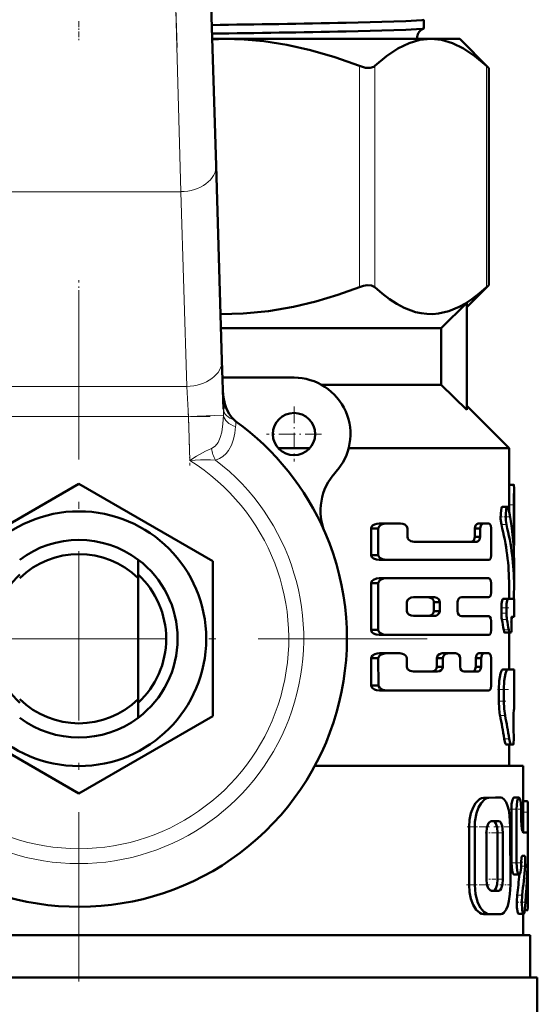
# Model space of a CAD drawing. Extents: x -1358 to 1757, y -1506 to 612.
# Tile 26 of 86: x 293 to 329, y -887 to -817. Entities that reach past the tile are written whole.
import ezdxf

# ---------------------------------------------------------------- set-up
doc = ezdxf.new("R2010")
doc.units = 0
doc.linetypes.add('DASHDOT', pattern=[18.5, 12, -3, 0.5, -3])

msp = doc.modelspace()

# ---------------------------------------------------------------- linework, layer by layer
at = {"color": 7, "linetype": 'DASHDOT', "lineweight": 18}
for p, q in [((303.754, -818.901), (301.049, -730.354)), ((296.791, -836.101), (296.791, -885.501)), ((321.491, -860.801), (272.091, -860.801))]:
    msp.add_line(p, q, dxfattribs=at)
at = {"color": 7, "lineweight": 50}
for p, q in [((306.025, -811.37), (306.511, -827.279)), ((321.25, -816.938), (321.25, -817.554)), ((306.237, -818.301), (307.123, -818.301)), ((307.123, -818.301), (321.736, -818.301)), ((321.736, -818.301), (323.791, -818.301)), ((323.791, -818.301), (325.851, -820.361)), ((325.698, -820.219), (325.851, -820.361)), ((325.851, -835.741), (325.851, -820.361)), ((306.511, -827.279), (306.933, -841.078)), ((325.851, -835.741), (324.291, -837.301)), ((325.851, -835.741), (325.698, -835.883)), ((322.481, -838.801), (324.291, -837.012)), ((324.291, -844.591), (324.291, -837.012)), ((306.863, -838.801), (322.481, -838.801)), ((322.481, -838.801), (322.481, -842.801)), ((306.933, -841.078), (307.038, -844.532)), ((312.041, -842.301), (306.97, -842.301)), ((313.977, -842.801), (322.481, -842.801)), ((322.481, -842.801), (324.291, -844.591)), ((324.291, -844.301), (327.291, -847.301)), ((310.923, -847.301), (313.159, -847.301)), ((315.914, -847.301), (327.291, -847.301)), ((327.291, -847.301), (327.291, -850.127)), ((287.291, -855.316), (296.791, -849.832)), ((296.791, -849.832), (306.291, -855.316)), ((327.291, -849.891), (327.631, -849.891)), ((327.291, -849.891), (327.308, -849.891)), ((327.641, -850.127), (327.641, -854.191)), ((326.821, -851.453), (327.177, -851.453)), ((327.284, -851.326), (327.284, -851.767)), ((327.634, -853.622), (327.634, -851.326)), ((318.016, -852.991), (317.504, -852.991)), ((317.504, -852.991), (317.504, -854.87)), ((318.016, -854.87), (318.016, -852.991)), ((318.587, -852.645), (318.089, -852.645)), ((318.587, -852.645), (319.589, -852.645)), ((320.084, -853.589), (320.084, -852.991)), ((325.236, -852.991), (324.856, -852.991)), ((324.856, -852.991), (324.856, -853.589)), ((325.463, -852.645), (325.086, -852.645)), ((325.236, -853.589), (325.236, -852.991)), ((325.463, -852.645), (325.835, -852.645)), ((326.028, -854.87), (326.028, -852.991)), ((320.555, -853.937), (324.996, -853.937)), ((325.236, -853.589), (324.856, -853.589)), ((327.607, -854.196), (327.641, -854.196)), ((327.641, -854.196), (327.641, -854.191)), ((300.991, -856.516), (300.991, -855.201)), ((306.291, -855.316), (306.291, -866.286)), ((318.016, -854.87), (317.504, -854.87)), ((318.587, -855.22), (318.089, -855.22)), ((318.587, -855.22), (325.835, -855.22)), ((327.641, -855.276), (327.641, -857.031)), ((300.991, -856.516), (300.991, -865.086)), ((318.587, -856.521), (318.089, -856.521)), ((318.587, -856.521), (325.835, -856.521)), ((318.016, -856.872), (317.504, -856.872)), ((317.504, -856.872), (317.504, -860.184)), ((318.016, -860.184), (318.016, -856.872)), ((326.028, -857.507), (326.028, -856.872)), ((327.291, -857.03), (327.291, -857.978)), ((320.51, -857.869), (321.99, -857.869)), ((323.935, -857.859), (325.835, -857.859)), ((326.859, -857.978), (327.214, -857.978)), ((327.214, -857.978), (327.641, -857.978)), ((327.641, -857.978), (327.641, -859.253)), ((320.036, -858.843), (320.036, -858.213)), ((322.374, -858.213), (321.951, -858.213)), ((321.951, -858.213), (321.951, -858.843)), ((322.374, -858.843), (321.951, -858.843)), ((322.374, -858.843), (322.374, -858.213)), ((323.627, -858.846), (323.627, -858.211)), ((326.744, -858.615), (326.744, -858.989)), ((327.1, -858.989), (327.1, -858.615)), ((320.51, -859.188), (321.99, -859.188)), ((323.935, -859.198), (325.835, -859.198)), ((326.028, -860.184), (326.028, -859.549)), ((327.477, -859.253), (327.641, -859.253)), ((318.016, -860.184), (317.504, -860.184)), ((327.456, -859.825), (327.453, -859.798)), ((318.587, -860.535), (318.089, -860.535)), ((318.587, -860.535), (325.835, -860.535)), ((326.976, -860.369), (327.33, -860.369)), ((327.291, -860.369), (327.291, -862.985)), ((327.305, -860.433), (327.291, -860.494)), ((327.305, -860.433), (327.318, -860.369)), ((327.33, -860.369), (327.43, -860.369)), ((318.019, -862.188), (317.507, -862.188)), ((317.518, -864.116), (317.507, -862.188)), ((318.029, -864.116), (318.019, -862.188)), ((318.59, -861.837), (318.092, -861.837)), ((318.59, -861.837), (319.539, -861.837)), ((320.036, -862.786), (320.036, -862.186)), ((322.594, -862.186), (322.174, -862.186)), ((322.174, -862.186), (322.174, -862.786)), ((322.95, -861.837), (322.536, -861.837)), ((322.594, -862.786), (322.594, -862.186)), ((322.95, -861.837), (323.498, -861.837)), ((323.812, -862.786), (323.812, -862.186)), ((325.305, -862.186), (324.926, -862.186)), ((324.926, -862.186), (324.926, -862.786)), ((325.528, -861.837), (325.152, -861.837)), ((325.305, -862.786), (325.305, -862.186)), ((325.528, -861.837), (325.835, -861.837)), ((326.028, -864.114), (326.028, -862.186)), ((322.594, -862.786), (322.174, -862.786)), ((325.305, -862.786), (324.926, -862.786)), ((327.291, -862.981), (327.641, -862.985)), ((327.641, -862.985), (327.641, -865.819)), ((320.51, -863.134), (322.221, -863.134)), ((324.111, -863.134), (325.069, -863.134)), ((318.029, -864.116), (317.518, -864.116)), ((326.555, -865.238), (326.555, -864.407)), ((326.914, -865.238), (326.914, -864.407)), ((300.991, -865.086), (300.991, -866.401)), ((318.6, -864.46), (318.102, -864.46)), ((318.6, -864.46), (325.835, -864.46)), ((327.641, -865.819), (327.627, -865.82)), ((296.791, -871.771), (287.291, -866.286)), ((306.291, -866.286), (296.791, -871.771)), ((327.61, -867.091), (327.607, -867.03)), ((327.079, -868.302), (327.431, -868.302)), ((327.291, -868.302), (327.291, -869.801)), ((327.584, -868.301), (327.431, -868.302)), ((313.524, -869.801), (328.291, -869.801)), ((328.291, -869.801), (328.291, -874.533)), ((326.326, -872.064), (325.48, -872.078)), ((326.698, -872.064), (325.864, -872.078)), ((326.328, -872.064), (326.701, -872.064)), ((327.635, -872.063), (327.993, -872.063)), ((328.291, -872.316), (328.576, -872.316)), ((328.576, -872.316), (328.595, -872.316)), ((327.453, -872.887), (327.453, -876.685)), ((327.812, -872.887), (327.812, -876.685)), ((328.15, -873.619), (328.15, -872.887)), ((328.627, -874.86), (328.627, -873.09)), ((324.454, -878.251), (324.453, -874.142)), ((324.852, -878.251), (324.851, -874.142)), ((326.547, -873.727), (326.045, -873.728)), ((327.378, -878.247), (327.377, -874.125)), ((325.677, -877.838), (325.677, -874.554)), ((326.479, -877.836), (326.479, -874.552)), ((326.85, -877.836), (326.85, -874.552)), ((328.299, -874.534), (328.599, -874.534)), ((328.228, -876.181), (328.387, -876.181)), ((328.627, -879.275), (328.627, -876.042)), ((328.15, -876.637), (328.15, -876.685)), ((327.635, -877.508), (327.992, -877.508)), ((326.174, -878.661), (326.03, -878.662)), ((326.549, -878.661), (326.047, -878.663)), ((325.482, -880.313), (325.865, -880.313)), ((326.703, -880.311), (325.866, -880.313)), ((327.962, -880.3), (328.316, -880.3)), ((328.291, -880.3), (328.291, -881.801)), ((328.396, -880.047), (328.595, -880.047)), ((264.791, -881.801), (328.791, -881.801)), ((328.791, -881.801), (328.791, -884.801)), ((264.291, -884.801), (296.791, -884.801)), ((296.791, -884.801), (329.291, -884.801)), ((329.291, -884.801), (329.291, -887.915))]:
    msp.add_line(p, q, dxfattribs=at)
at = {"color": 7, "lineweight": 18}
for p, q in [((304.012, -829.124), (303.526, -811.446)), ((316.69, -835.883), (316.69, -820.219)), ((317.773, -835.883), (317.773, -820.219)), ((325.698, -835.883), (325.698, -820.219)), ((304.012, -829.124), (289.57, -829.124)), ((304.434, -842.922), (304.012, -829.124)), ((289.148, -842.922), (304.434, -842.922)), ((304.553, -845.044), (304.434, -842.922)), ((304.553, -845.044), (289.029, -845.044)), ((304.553, -845.044), (307.041, -844.968)), ((304.648, -848.166), (304.553, -845.044)), ((327.284, -851.326), (327.634, -851.326)), ((326.744, -852.716), (327.1, -852.716)), ((327.562, -853.622), (327.634, -853.622)), ((326.744, -858.615), (327.1, -858.615)), ((326.744, -858.989), (327.1, -858.989)), ((326.779, -859.44), (327.135, -859.44)), ((326.907, -860.182), (327.262, -860.182)), ((327.291, -860.433), (327.305, -860.433)), ((326.837, -862.989), (327.192, -862.989)), ((326.555, -864.407), (326.914, -864.407)), ((326.555, -865.238), (326.914, -865.238)), ((326.645, -866.239), (327.003, -866.239)), ((326.943, -867.888), (327.297, -867.888)), ((325.48, -872.078), (325.864, -872.078)), ((326.326, -872.064), (326.698, -872.064)), ((328.291, -872.317), (328.595, -872.317)), ((327.453, -872.887), (327.812, -872.887)), ((328.291, -873.09), (328.627, -873.09)), ((324.453, -874.142), (324.851, -874.142)), ((326.478, -874.552), (326.849, -874.552)), ((327.452, -876.685), (327.812, -876.685)), ((328.144, -876.914), (328.431, -876.914)), ((324.454, -878.251), (324.852, -878.251)), ((326.479, -877.836), (326.85, -877.836)), ((326.174, -878.661), (326.549, -878.661)), ((327.859, -878.982), (328.214, -878.982)), ((328.463, -879.275), (328.627, -879.275))]:
    msp.add_line(p, q, dxfattribs=at)
at = {"color": 7, "linetype": 'DASHDOT', "lineweight": 18, "ltscale": 0.034837}
msp.add_line((296.791, -817.041), (296.791, -818.435), dxfattribs=at)
at = {"color": 7, "linetype": 'DASHDOT', "lineweight": 18, "ltscale": 0.09317}
msp.add_line((296.791, -839.112), (296.791, -835.385), dxfattribs=at)
at = {"color": 7, "linetype": 'DASHDOT', "lineweight": 18, "ltscale": 0.097409}
msp.add_line((304.541, -844.643), (304.66, -848.538), dxfattribs=at)
at = {"color": 7, "linetype": 'DASHDOT', "lineweight": 18, "ltscale": 0.097499}
msp.add_line((312.041, -844.351), (312.041, -848.251), dxfattribs=at)
at = {"color": 7, "linetype": 'DASHDOT', "lineweight": 18, "ltscale": 0.465709}
msp.add_line((287.477, -845.044), (306.105, -845.044), dxfattribs=at)
at = {"color": 7, "linetype": 'DASHDOT', "lineweight": 18, "ltscale": 0.097501}
msp.add_line((313.991, -846.301), (310.091, -846.301), dxfattribs=at)
at = {"color": 7, "linetype": 'DASHDOT', "lineweight": 18, "ltscale": 0.000517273}
msp.add_line((327.289, -850.465), (327.31, -850.465), dxfattribs=at)
at = {"color": 7, "linetype": 'DASHDOT', "lineweight": 18, "ltscale": 0.010733}
msp.add_line((327.248, -851.326), (327.678, -851.326), dxfattribs=at)
at = {"color": 7, "linetype": 'DASHDOT', "lineweight": 18, "ltscale": 0.017413}
msp.add_line((326.609, -852.155), (327.306, -852.155), dxfattribs=at)
at = {"color": 7, "linetype": 'DASHDOT', "lineweight": 18, "ltscale": 0.002367}
msp.add_line((327.554, -853.622), (327.649, -853.622), dxfattribs=at)
at = {"color": 7, "linetype": 'DASHDOT', "lineweight": 18, "ltscale": 0.014499}
msp.add_line((326.682, -858.615), (327.262, -858.615), dxfattribs=at)
at = {"color": 7, "linetype": 'DASHDOT', "lineweight": 18, "ltscale": 0.011736}
msp.add_line((326.704, -858.989), (327.174, -858.989), dxfattribs=at)
at = {"color": 7, "linetype": 'DASHDOT', "lineweight": 18, "ltscale": 0.001123}
msp.add_line((327.426, -860.05), (327.471, -860.05), dxfattribs=at)
at = {"color": 7, "linetype": 'DASHDOT', "lineweight": 18, "ltscale": 0.001088}
msp.add_line((327.48, -859.572), (327.437, -859.572), dxfattribs=at)
at = {"color": 7, "linetype": 'DASHDOT', "lineweight": 18, "ltscale": 0.020023}
msp.add_line((326.458, -864.406), (327.259, -864.406), dxfattribs=at)
at = {"color": 7, "linetype": 'DASHDOT', "lineweight": 18, "ltscale": 0.014108}
msp.add_line((326.486, -865.236), (327.05, -865.236), dxfattribs=at)
at = {"color": 7, "linetype": 'DASHDOT', "lineweight": 18, "ltscale": 0.000959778}
msp.add_line((327.63, -866.529), (327.591, -866.529), dxfattribs=at)
at = {"color": 7, "linetype": 'DASHDOT', "lineweight": 18, "ltscale": 0.001202}
msp.add_line((327.58, -867.592), (327.628, -867.592), dxfattribs=at)
at = {"color": 7, "linetype": 'DASHDOT', "lineweight": 18, "ltscale": 0.021974}
msp.add_line((327.361, -872.887), (328.24, -872.887), dxfattribs=at)
at = {"color": 7, "linetype": 'DASHDOT', "lineweight": 18, "ltscale": 0.010201}
msp.add_line((328.257, -873.09), (328.665, -873.09), dxfattribs=at)
at = {"color": 7, "linetype": 'DASHDOT', "lineweight": 18, "ltscale": 0.042322}
msp.add_line((324.312, -874.141), (326.005, -874.141), dxfattribs=at)
at = {"color": 7, "linetype": 'DASHDOT', "lineweight": 18, "ltscale": 0.033037}
msp.add_line((326.215, -874.127), (327.537, -874.127), dxfattribs=at)
at = {"color": 7, "linetype": 'DASHDOT', "lineweight": 18, "ltscale": 0.005054}
msp.add_line((328.316, -873.619), (328.114, -873.619), dxfattribs=at)
at = {"color": 7, "linetype": 'DASHDOT', "lineweight": 18, "ltscale": 0.012238}
msp.add_line((325.597, -874.553), (326.086, -874.553), dxfattribs=at)
at = {"color": 7, "linetype": 'DASHDOT', "lineweight": 18, "ltscale": 0.020308}
msp.add_line((326.12, -874.552), (326.932, -874.552), dxfattribs=at)
at = {"color": 7, "linetype": 'DASHDOT', "lineweight": 18, "ltscale": 0.001048}
msp.add_line((328.595, -875.449), (328.637, -875.449), dxfattribs=at)
at = {"color": 7, "linetype": 'DASHDOT', "lineweight": 18, "ltscale": 0.022171}
msp.add_line((327.352, -876.685), (328.239, -876.685), dxfattribs=at)
at = {"color": 7, "linetype": 'DASHDOT', "lineweight": 18, "ltscale": 0.009312}
msp.add_line((328.48, -876.639), (328.107, -876.639), dxfattribs=at)
at = {"color": 7, "linetype": 'DASHDOT', "lineweight": 18, "ltscale": 0.043356}
msp.add_line((324.277, -878.25), (326.011, -878.25), dxfattribs=at)
at = {"color": 7, "linetype": 'DASHDOT', "lineweight": 18, "ltscale": 0.01142}
msp.add_line((325.628, -877.837), (326.085, -877.837), dxfattribs=at)
at = {"color": 7, "linetype": 'DASHDOT', "lineweight": 18, "ltscale": 0.02124}
msp.add_line((326.103, -877.836), (326.953, -877.836), dxfattribs=at)
at = {"color": 7, "linetype": 'DASHDOT', "lineweight": 18, "ltscale": 0.020262}
msp.add_line((326.636, -878.249), (327.446, -878.249), dxfattribs=at)
at = {"color": 7, "linetype": 'DASHDOT', "lineweight": 18, "ltscale": 0.017355}
msp.add_line((327.767, -879.476), (328.461, -879.476), dxfattribs=at)
at = {"color": 7, "linetype": 'DASHDOT', "lineweight": 18, "ltscale": 0.007133}
msp.add_line((328.372, -879.274), (328.657, -879.274), dxfattribs=at)
at = {"color": 7, "lineweight": 50}
for points in [[(321.25, -816.938), (321.25, -816.939), (321.249, -816.942), (321.245, -816.944), (321.234, -816.95), (321.104, -816.973), (319.961, -817.043), (315.745, -817.157)], [(321.237, -817.565), (321.146, -817.583), (320.714, -817.62), (319.962, -817.657), (315.745, -817.77)], [(316.69, -820.219), (314.929, -819.592), (313.214, -819.094), (311.539, -818.721), (309.891, -818.467), (308.504, -818.343), (307.123, -818.301)], [(321.736, -818.301), (320.97, -818.375), (320.197, -818.599), (319.411, -818.976), (318.606, -819.513), (317.773, -820.219)], [(325.698, -820.219), (324.866, -819.513), (324.06, -818.976), (323.274, -818.599), (322.502, -818.375), (321.736, -818.301)], [(316.69, -820.219), (317.1, -820.338), (317.443, -820.356), (317.707, -820.27), (317.773, -820.219)], [(317.773, -835.883), (317.543, -835.764), (317.225, -835.747), (316.963, -835.795), (316.69, -835.883)], [(306.833, -837.799), (308.447, -837.763), (310.234, -837.592), (312.006, -837.289), (313.589, -836.909), (315.152, -836.437), (316.69, -835.883)], [(317.773, -835.883), (318.292, -836.341), (318.818, -836.745), (319.326, -837.077), (319.839, -837.35), (320.649, -837.652), (321.058, -837.743), (321.468, -837.792), (321.876, -837.799), (322.284, -837.763), (323.024, -837.592), (323.758, -837.289), (324.208, -837.039), (324.653, -836.745), (325.179, -836.341), (325.698, -835.883)], [(307, -843.268), (307.04, -843.714), (307.134, -844.152), (307.266, -844.524), (307.446, -844.874), (307.612, -845.108), (307.812, -845.315)], [(327.631, -849.891), (327.632, -849.892), (327.633, -849.893), (327.634, -849.897), (327.636, -849.912), (327.641, -850.126)], [(326.821, -851.453), (326.813, -851.455), (326.798, -851.466), (326.782, -851.488), (326.753, -851.56), (326.698, -851.9), (326.692, -852.311), (326.744, -852.716)], [(327.177, -851.453), (327.166, -851.456), (327.146, -851.475), (327.126, -851.512), (327.091, -851.631), (327.048, -852.008), (327.056, -852.425), (327.1, -852.716)], [(327.248, -851.594), (327.208, -851.477), (327.192, -851.459), (327.177, -851.453)], [(318.089, -852.645), (317.913, -852.662), (317.743, -852.713), (317.615, -852.79), (317.52, -852.913), (317.504, -852.991)], [(318.587, -852.645), (318.414, -852.662), (318.247, -852.714), (318.151, -852.769), (318.07, -852.847), (318.016, -852.991)], [(320.084, -852.991), (320.043, -852.852), (319.894, -852.717), (319.746, -852.663), (319.589, -852.645)], [(325.086, -852.645), (324.992, -852.676), (324.909, -852.771), (324.856, -852.991)], [(325.463, -852.645), (325.37, -852.676), (325.289, -852.77), (325.236, -852.991)], [(326.028, -852.991), (325.986, -852.771), (325.907, -852.669), (325.835, -852.645)], [(320.555, -853.937), (320.32, -853.888), (320.163, -853.779), (320.107, -853.693), (320.084, -853.589)], [(324.856, -853.589), (324.822, -853.767), (324.759, -853.868), (324.678, -853.923), (324.613, -853.937)], [(325.236, -853.589), (325.203, -853.766), (325.141, -853.868), (325.061, -853.923), (324.996, -853.937)], [(318.089, -855.22), (317.878, -855.194), (317.673, -855.114), (317.559, -855.015), (317.504, -854.87)], [(318.016, -854.87), (318.031, -854.947), (318.121, -855.07), (318.313, -855.175), (318.587, -855.22)], [(325.835, -855.22), (325.891, -855.205), (325.926, -855.18), (325.985, -855.093), (326.028, -854.87)], [(318.089, -856.521), (317.878, -856.546), (317.674, -856.627), (317.558, -856.727), (317.504, -856.872)], [(318.587, -856.521), (318.381, -856.546), (318.18, -856.628), (318.068, -856.728), (318.016, -856.872)], [(326.028, -856.872), (326.003, -856.697), (325.933, -856.569), (325.888, -856.535), (325.835, -856.521)], [(320.51, -857.869), (320.343, -857.892), (320.182, -857.966), (320.086, -858.061), (320.036, -858.213)], [(321.951, -858.213), (321.921, -858.082), (321.852, -857.983), (321.761, -857.917), (321.56, -857.869)], [(322.374, -858.213), (322.363, -858.132), (322.3, -858.008), (322.174, -857.91), (321.99, -857.869)], [(323.627, -858.211), (323.648, -858.084), (323.718, -857.963), (323.815, -857.888), (323.935, -857.859)], [(325.835, -857.859), (325.891, -857.844), (325.926, -857.818), (325.985, -857.731), (326.028, -857.507)], [(326.859, -857.978), (326.852, -857.979), (326.837, -857.991), (326.822, -858.014), (326.795, -858.091), (326.757, -858.328), (326.744, -858.615)], [(327.214, -857.978), (327.207, -857.979), (327.192, -857.991), (327.177, -858.014), (327.151, -858.091), (327.113, -858.327), (327.1, -858.615)], [(320.036, -858.843), (320.088, -858.998), (320.185, -859.092), (320.344, -859.164), (320.51, -859.188)], [(321.56, -859.188), (321.689, -859.168), (321.809, -859.11), (321.921, -858.974), (321.951, -858.843)], [(321.99, -859.188), (322.108, -859.171), (322.22, -859.12), (322.336, -858.992), (322.374, -858.843)], [(323.935, -859.198), (323.832, -859.176), (323.737, -859.114), (323.659, -859), (323.627, -858.846)], [(326.028, -859.549), (326.003, -859.374), (325.933, -859.245), (325.888, -859.211), (325.835, -859.198)], [(327.453, -859.798), (327.455, -859.33), (327.466, -859.269), (327.471, -859.259), (327.473, -859.255), (327.475, -859.253), (327.477, -859.253)], [(318.089, -860.535), (317.877, -860.51), (317.673, -860.429), (317.558, -860.329), (317.504, -860.184)], [(318.016, -860.184), (318.031, -860.261), (318.12, -860.384), (318.244, -860.463), (318.38, -860.51), (318.587, -860.535)], [(325.835, -860.535), (325.891, -860.521), (325.926, -860.495), (325.985, -860.408), (326.028, -860.184)], [(326.907, -860.182), (326.942, -860.326), (326.962, -860.362), (326.971, -860.369), (326.976, -860.369)], [(327.262, -860.182), (327.296, -860.326), (327.316, -860.362), (327.325, -860.369), (327.33, -860.369)], [(327.43, -860.369), (327.433, -860.368), (327.435, -860.367), (327.438, -860.361), (327.443, -860.347), (327.452, -860.302), (327.466, -860.068), (327.456, -859.825)], [(318.092, -861.837), (317.926, -861.853), (317.763, -861.9), (317.615, -861.986), (317.523, -862.111), (317.507, -862.188)], [(318.59, -861.837), (318.382, -861.862), (318.182, -861.944), (318.071, -862.044), (318.019, -862.188)], [(320.036, -862.186), (320.012, -862.079), (319.952, -861.991), (319.846, -861.91), (319.725, -861.862), (319.539, -861.837)], [(322.536, -861.837), (322.35, -861.888), (322.246, -861.979), (322.182, -862.118), (322.174, -862.186)], [(323.812, -862.186), (323.79, -862.059), (323.72, -861.938), (323.622, -861.865), (323.498, -861.837)], [(325.152, -861.837), (325.059, -861.869), (324.978, -861.964), (324.926, -862.186)], [(325.528, -861.837), (325.437, -861.869), (325.358, -861.962), (325.305, -862.186)], [(326.028, -862.186), (326.003, -862.011), (325.933, -861.884), (325.888, -861.85), (325.835, -861.837)], [(320.51, -863.134), (320.274, -863.086), (320.117, -862.979), (320.06, -862.891), (320.036, -862.786)], [(322.174, -862.786), (322.146, -862.917), (322.08, -863.017), (321.991, -863.085), (321.795, -863.134)], [(322.594, -862.786), (322.567, -862.916), (322.481, -863.037), (322.366, -863.107), (322.221, -863.134)], [(324.111, -863.134), (324.011, -863.113), (323.919, -863.051), (323.843, -862.938), (323.812, -862.786)], [(324.926, -862.786), (324.893, -862.964), (324.831, -863.065), (324.751, -863.121), (324.686, -863.134)], [(325.305, -862.786), (325.272, -862.964), (325.211, -863.065), (325.132, -863.121), (325.069, -863.134)], [(326.837, -862.989), (326.819, -862.993), (326.782, -863.023), (326.745, -863.081), (326.677, -863.269), (326.586, -863.787), (326.555, -864.407)], [(327.192, -862.989), (327.174, -862.993), (327.138, -863.023), (327.102, -863.081), (327.034, -863.269), (326.945, -863.788), (326.914, -864.407)], [(318.102, -864.46), (317.892, -864.436), (317.754, -864.39), (317.59, -864.278), (317.534, -864.193), (317.518, -864.116)], [(318.029, -864.116), (318.045, -864.192), (318.136, -864.314), (318.328, -864.417), (318.6, -864.46)], [(325.835, -864.46), (325.89, -864.446), (325.942, -864.404), (325.985, -864.336), (326.028, -864.114)], [(326.555, -865.238), (326.578, -865.77), (326.645, -866.239)], [(326.914, -865.238), (326.937, -865.77), (327.003, -866.239)], [(327.607, -867.03), (327.604, -866.117), (327.622, -865.837), (327.625, -865.822), (327.626, -865.82), (327.627, -865.82)], [(327.584, -868.301), (327.586, -868.299), (327.588, -868.297), (327.592, -868.288), (327.604, -868.19), (327.615, -867.942), (327.61, -867.091)], [(326.943, -867.888), (327.014, -868.206), (327.053, -868.286), (327.07, -868.301), (327.079, -868.302)], [(327.297, -867.888), (327.367, -868.207), (327.406, -868.286), (327.423, -868.301), (327.431, -868.302)], [(325.48, -872.078), (325.336, -872.103), (325.191, -872.174), (324.918, -872.446), (324.732, -872.769), (324.587, -873.16), (324.489, -873.626), (324.453, -874.142)], [(325.864, -872.078), (325.721, -872.103), (325.579, -872.174), (325.309, -872.447), (325.125, -872.77), (324.983, -873.161), (324.868, -873.786), (324.851, -874.142)], [(327.377, -874.125), (327.33, -873.327), (327.27, -872.959), (327.184, -872.633), (327.077, -872.374), (326.948, -872.186), (326.8, -872.082), (326.698, -872.064)], [(327.635, -872.063), (327.623, -872.065), (327.598, -872.083), (327.574, -872.116), (327.529, -872.225), (327.472, -872.527), (327.453, -872.887)], [(327.993, -872.063), (327.983, -872.064), (327.965, -872.074), (327.946, -872.094), (327.911, -872.16), (327.864, -872.322), (327.812, -872.887)], [(328.15, -872.887), (328.122, -872.406), (328.086, -872.215), (328.035, -872.09), (328.015, -872.07), (327.993, -872.063)], [(328.595, -872.317), (328.598, -872.318), (328.6, -872.321), (328.603, -872.331), (328.615, -872.434), (328.627, -873.09)], [(326.045, -873.728), (325.973, -873.746), (325.903, -873.796), (325.839, -873.876), (325.72, -874.172), (325.677, -874.554)], [(326.478, -874.552), (326.447, -874.185), (326.356, -873.887), (326.287, -873.784), (326.249, -873.752), (326.187, -873.728)], [(326.849, -874.552), (326.834, -874.291), (326.79, -874.053), (326.696, -873.83), (326.636, -873.762), (326.547, -873.727)], [(328.299, -874.534), (328.291, -874.532), (328.274, -874.519), (328.258, -874.494), (328.227, -874.409), (328.17, -874.06), (328.15, -873.619)], [(328.628, -875.998), (328.63, -875.035), (328.619, -874.652), (328.608, -874.552), (328.604, -874.54), (328.602, -874.536), (328.6, -874.534), (328.599, -874.534)], [(328.15, -876.637), (328.17, -876.335), (328.194, -876.228), (328.209, -876.196), (328.216, -876.187), (328.224, -876.182), (328.228, -876.181)], [(328.387, -876.181), (328.391, -876.183), (328.394, -876.185), (328.4, -876.193), (328.407, -876.212), (328.421, -876.273), (328.44, -876.525), (328.431, -876.914)], [(327.452, -876.685), (327.501, -877.232), (327.558, -877.425), (327.591, -877.482), (327.608, -877.499), (327.635, -877.508)], [(327.812, -876.685), (327.86, -877.231), (327.916, -877.425), (327.949, -877.482), (327.966, -877.499), (327.992, -877.508)], [(327.992, -877.508), (328.004, -877.506), (328.028, -877.489), (328.05, -877.456), (328.088, -877.347), (328.135, -877.047), (328.15, -876.685)], [(324.454, -878.251), (324.489, -878.757), (324.588, -879.232), (324.752, -879.663), (324.964, -880.004), (325.209, -880.228), (325.345, -880.292), (325.482, -880.313)], [(324.852, -878.251), (324.911, -878.914), (325.078, -879.509), (325.266, -879.88), (325.493, -880.15), (325.739, -880.294), (325.866, -880.313)], [(325.677, -877.838), (325.723, -878.228), (325.815, -878.474), (325.944, -878.628), (326.047, -878.663)], [(326.174, -878.661), (326.238, -878.644), (326.279, -878.614), (326.352, -878.512), (326.447, -878.211), (326.479, -877.836)], [(326.549, -878.661), (326.612, -878.644), (326.653, -878.614), (326.725, -878.512), (326.819, -878.21), (326.85, -877.836)], [(326.703, -880.311), (326.808, -880.291), (326.907, -880.229), (327.082, -879.995), (327.191, -879.724), (327.275, -879.395), (327.347, -878.904), (327.378, -878.247)], [(327.859, -878.982), (327.831, -879.41), (327.847, -879.853), (327.911, -880.228), (327.936, -880.28), (327.949, -880.295), (327.962, -880.3)], [(328.214, -878.982), (328.186, -879.499), (328.219, -880.009), (328.265, -880.227), (328.292, -880.284), (328.308, -880.298), (328.316, -880.3)], [(328.627, -879.275), (328.619, -879.839), (328.606, -880.013), (328.602, -880.036), (328.599, -880.043), (328.597, -880.046), (328.596, -880.047), (328.595, -880.047)], [(328.316, -880.3), (328.323, -880.298), (328.337, -880.286), (328.351, -880.26), (328.375, -880.175), (328.404, -879.97)]]:
    msp.add_lwpolyline(points, dxfattribs=at)
at = {"color": 7, "lineweight": 18}
for points in [[(306.187, -847.331), (306.452, -847.157), (306.656, -846.888), (306.811, -846.541), (306.917, -846.155), (307.005, -845.585), (307.041, -844.968)], [(307.903, -845.775), (307.85, -846.227), (307.753, -846.665), (307.606, -847.078), (307.397, -847.46), (307.219, -847.686), (307.006, -847.88), (306.758, -848.036), (306.48, -848.145)], [(304.648, -848.166), (305.136, -847.864), (305.766, -847.519), (306.187, -847.331)], [(306.48, -848.145), (306.131, -848.131), (305.403, -848.136), (304.648, -848.166)]]:
    msp.add_lwpolyline(points, dxfattribs=at)
at = {"color": 7, "lineweight": 50}
for centre, radius in [((312.041, -846.301), 1.5), ((296.791, -860.801), 9.025)]:
    msp.add_circle(centre, radius, dxfattribs=at)
for centre, radius, start, end in [((285.534, 736.314), 1553.766, 270.762349, 271.114117), ((321.511, -818.25), 0.739, 111.80375, 172.97369), ((321.234, -817.546), 0.0181, 277.78616, 334.41925), ((285.621, 753.03), 1571.09, 270.751455, 271.098647), ((307.124, -841.369), 23.067, 90.00062, 92.20184), ((321.518, -818.253), 0.746, 172.79771, 183.69087), ((312.041, -846.301), 4, 317.33434, 90), ((308.772, -844.221), 1.456, 228.7463, 234.09005), ((296.791, -860.801), 19, 23.24767, 54.15282), ((317.924, -851.723), 4, 137.33434, 203.24766), ((447.006, -851.498), 119.722, 179.34356, 179.91754), ((448.974, -851.501), 121.34, 179.351, 179.91752), ((310.137, -855.285), 17.504, 0.02717, 12.17292), ((309.926, -857.044), 17.365, 0.04463, 14.43125), ((310.081, -857.044), 17.56, 0.042, 14.26665), ((296.791, -860.801), 19, 161.68764, 23.24767), ((296.791, -860.801), 7, 53.1301, 126.8699), ((350.376, -853.657), 22.742, 179.91199, 181.35821), ((296.791, -860.801), 6, 45.573, 134.427), ((296.791, -860.801), 7, 306.8699, 53.1301), ((296.791, -860.801), 6.188, 132.74385, 227.25615), ((296.791, -860.801), 6.188, 312.74385, 47.25615), ((310.278, -857.03), 17.363, 356.87211, 359.99853), ((329.366, -859.016), 2.622, 179.40269, 189.30047), ((296.791, -865.006), 30.5, 9.09853, 10.51404), ((329.756, -859.016), 2.656, 179.41634, 189.18486), ((296.791, -865.006), 30.85, 8.99444, 10.39343), ((310.067, -857.01), 17.575, 351.37093, 352.66655), ((322.949, -862.194), 0.356, 89.95451, 178.83212), ((326.895, -842.167), 20.822, 269.8396, 271.08925), ((327.248, -842.84), 20.149, 269.84186, 271.11839), ((296.791, -860.801), 6, 225.573, 314.427), ((296.791, -860.801), 7, 233.1301, 306.8699), ((296.888, -872.473), 30.403, 8.67277, 11.83041), ((296.889, -872.473), 30.752, 8.57363, 11.6943), ((272.24, -874.802), 56.401, 354.74291, 358.78504), ((272.736, -872.099), 55.903, 352.92798, 355.05959), ((273.086, -872.108), 55.203, 352.8472, 354.4033)]:
    msp.add_arc(centre, radius, start, end, dxfattribs=at)
at = {"color": 7, "lineweight": 18}
for centre, radius, start, end in [((297.835, -844.801), 9.207, 358.96019, 1.67428), ((302.303, -845.364), 5.615, 355.80224, 359.63145), ((308.502, -846.959), 2.345, 189.12701, 210.37971), ((296.791, -860.801), 15.939, 127.43427, 52.56572), ((296.791, -860.801), 14.879, 121.87624, 58.12376)]:
    msp.add_arc(centre, radius, start, end, dxfattribs=at)
for centre, major_axis, ratio, start_param, end_param in [((304.012, -827.356), (2.499, 0.076), 0.706942, 4.690793, 6.283185), ((304.434, -841.155), (-2.499, -0.076), 0.706942, 1.549201, 3.141593), ((308.538, -844.486), (1.499, 0.046), 0.621499, 3.141593, 4.188117), ((308.534, -844.922), (1.498, -0.071), 0.63921, 3.262857, 4.308338)]:
    msp.add_ellipse(centre, major_axis=major_axis, ratio=ratio, start_param=start_param, end_param=end_param, dxfattribs=at)

doc.saveas('drawing.dxf')
